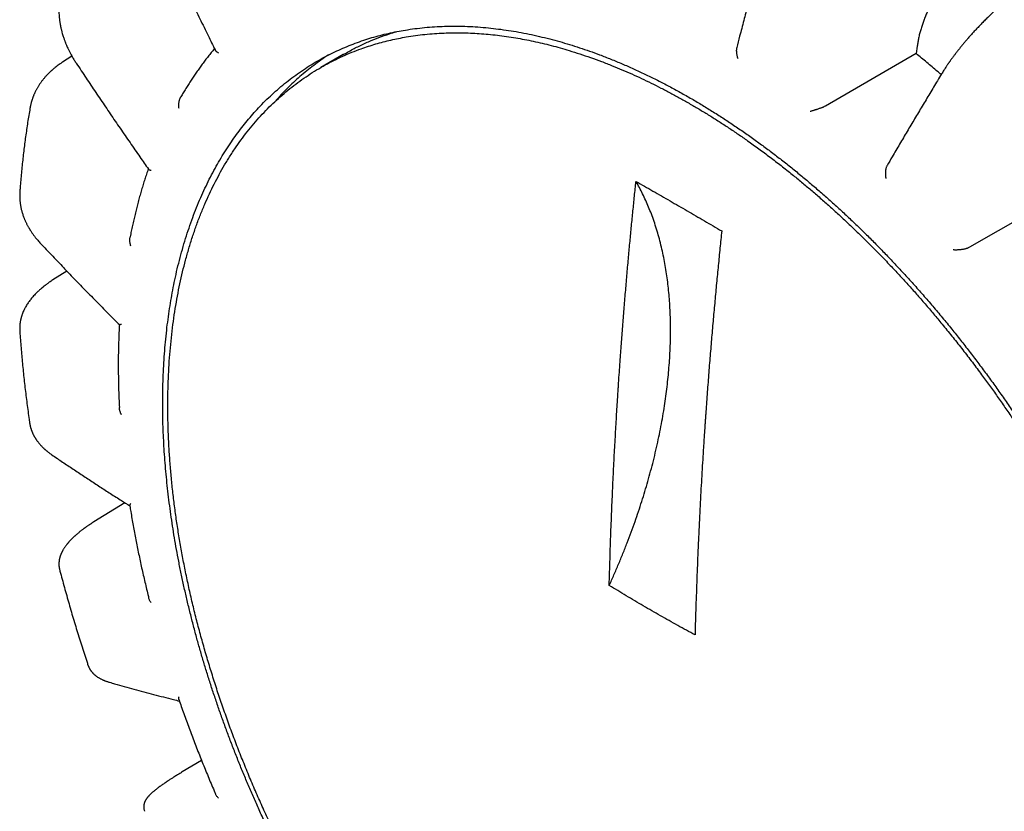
# Model space of a CAD drawing. Header units: millimetres. Extents: x 8 to 428, y 12 to 219.
# Tile 37 of 57: x 334 to 354, y 58 to 74. Entities that reach past the tile are written whole.
import ezdxf

# ---------------------------------------------------------------- set-up
doc = ezdxf.new("R2010")
doc.units = ezdxf.units.MM

msp = doc.modelspace()

# ---------------------------------------------------------------- linework, layer by layer
at = {"color": 7, "linetype": 'Continuous', "lineweight": 30}
for p, q in [((352.33, 73.294), (352.311, 73.142)), ((334.911, 73.092), (334.719, 72.967)), ((340.502, 73.123), (340.042, 72.858)), ((352.311, 73.142), (350.437, 72.062)), ((334.051, 72.031), (334.052, 72.032)), ((350.437, 72.062), (350.412, 72.05)), ((333.84, 70.298), (333.84, 70.296)), ((355.282, 70.226), (353.404, 69.153)), ((353.404, 69.153), (353.38, 69.141)), ((334.807, 68.664), (334.522, 68.481)), ((333.838, 67.433), (333.838, 67.433)), ((336, 63.891), (335.363, 63.494)), ((334.658, 62.516), (334.658, 62.517)), ((337.583, 58.584), (337.186, 58.345)), ((336.412, 57.534), (336.412, 57.535))]:
    msp.add_line(p, q, dxfattribs=at)
for points, knots in [([(336.639, 75.775), (336.667, 75.714), (336.749, 75.537), (336.886, 75.244), (337.05, 74.897), (337.215, 74.55), (337.382, 74.204), (337.55, 73.858), (337.71, 73.529), (337.816, 73.315), (337.864, 73.217)], [0, 0, 0, 0, 0.071337, 0.206802, 0.342267, 0.477731, 0.613196, 0.748661, 0.884125, 1, 1, 1, 1]), ([(349.238, 75.605), (349.222, 75.548), (349.176, 75.383), (349.101, 75.111), (349.013, 74.788), (348.926, 74.466), (348.84, 74.144), (348.755, 73.822), (348.678, 73.529), (348.63, 73.344), (348.61, 73.265)], [0, 0, 0, 0, 0.072485, 0.21021, 0.347935, 0.485661, 0.623387, 0.761114, 0.898842, 1, 1, 1, 1]), ([(353.939, 75.619), (353.912, 75.603), (353.859, 75.573), (353.78, 75.52), (353.7, 75.464), (353.62, 75.404), (353.54, 75.339), (353.461, 75.27), (353.383, 75.198), (353.306, 75.122), (353.232, 75.045), (353.159, 74.964), (353.102, 74.897), (353.06, 74.846), (353.033, 74.812), (353.006, 74.778), (352.979, 74.743), (352.953, 74.708), (352.927, 74.673), (352.901, 74.637), (352.866, 74.586), (352.82, 74.519), (352.766, 74.433), (352.714, 74.346), (352.663, 74.256), (352.614, 74.164), (352.568, 74.07), (352.527, 73.979), (352.49, 73.89), (352.457, 73.805), (352.428, 73.719), (352.401, 73.634), (352.377, 73.548), (352.357, 73.462), (352.341, 73.377), (352.334, 73.322), (352.33, 73.294)], [0, 0, 0, 0, 0.035303, 0.07067, 0.106102, 0.141599, 0.177162, 0.212791, 0.248486, 0.283533, 0.318645, 0.353822, 0.389065, 0.40293, 0.416806, 0.430691, 0.444587, 0.458493, 0.472409, 0.486336, 0.500273, 0.531942, 0.56423, 0.597137, 0.630662, 0.664808, 0.699572, 0.734956, 0.766427, 0.798371, 0.83079, 0.863684, 0.897051, 0.930893, 0.96521, 1, 1, 1, 1]), ([(354.894, 74.773), (354.885, 74.767), (354.868, 74.757), (354.845, 74.742), (354.828, 74.731), (354.815, 74.723), (354.806, 74.717), (354.8, 74.713), (354.794, 74.709), (354.789, 74.706), (354.784, 74.703), (354.779, 74.699), (354.773, 74.695), (354.762, 74.688), (354.746, 74.677), (354.722, 74.661), (354.693, 74.641), (354.66, 74.618), (354.62, 74.591), (354.575, 74.558), (354.522, 74.52), (354.467, 74.478), (354.409, 74.434), (354.351, 74.388), (354.291, 74.34), (354.228, 74.288), (354.164, 74.234), (354.097, 74.177), (354.026, 74.114), (353.951, 74.047), (353.875, 73.976), (353.802, 73.906), (353.731, 73.836), (353.663, 73.767), (353.598, 73.7), (353.536, 73.634), (353.477, 73.57), (353.421, 73.509), (353.369, 73.449), (353.32, 73.392), (353.273, 73.336), (353.229, 73.282), (353.187, 73.23), (353.148, 73.18), (353.11, 73.131), (353.074, 73.083), (353.045, 73.043), (353.024, 73.014), (353.011, 72.996), (353, 72.98), (352.991, 72.967), (352.985, 72.959), (352.98, 72.953), (352.976, 72.946), (352.969, 72.936), (352.959, 72.922), (352.948, 72.905), (352.933, 72.884), (352.917, 72.859), (352.898, 72.83), (352.877, 72.797), (352.854, 72.761), (352.839, 72.736), (352.831, 72.723)], [0, 0, 0, 0, 0.012164, 0.022284, 0.030372, 0.035112, 0.038719, 0.041948, 0.043844, 0.045903, 0.048136, 0.050543, 0.053124, 0.055879, 0.064348, 0.074125, 0.087455, 0.101876, 0.116947, 0.138157, 0.160557, 0.184169, 0.209023, 0.233452, 0.259022, 0.285572, 0.313061, 0.341511, 0.37084, 0.404965, 0.43823, 0.470686, 0.502374, 0.533685, 0.563938, 0.593179, 0.621446, 0.648774, 0.674724, 0.699814, 0.724331, 0.74875, 0.770825, 0.792727, 0.814466, 0.836049, 0.857425, 0.867059, 0.875376, 0.882377, 0.888061, 0.892447, 0.894119, 0.896462, 0.901234, 0.907517, 0.915311, 0.92462, 0.936221, 0.949552, 0.964619, 0.981432, 1, 1, 1, 1]), ([(334.74, 74.596), (334.736, 74.585), (334.729, 74.565), (334.719, 74.534), (334.71, 74.506), (334.703, 74.481), (334.697, 74.459), (334.692, 74.44), (334.688, 74.425), (334.684, 74.411), (334.682, 74.4), (334.679, 74.389), (334.677, 74.378), (334.675, 74.366), (334.672, 74.353), (334.669, 74.338), (334.665, 74.317), (334.661, 74.289), (334.656, 74.254), (334.652, 74.216), (334.648, 74.176), (334.645, 74.133), (334.644, 74.092), (334.643, 74.046), (334.644, 73.994), (334.647, 73.937), (334.651, 73.888), (334.655, 73.848), (334.659, 73.819), (334.663, 73.79), (334.668, 73.763), (334.671, 73.742), (334.674, 73.726), (334.677, 73.712), (334.68, 73.696), (334.684, 73.677), (334.689, 73.655), (334.695, 73.631), (334.701, 73.607), (334.709, 73.575), (334.72, 73.539), (334.732, 73.498), (334.744, 73.463), (334.754, 73.434), (334.763, 73.409), (334.771, 73.388), (334.779, 73.367), (334.788, 73.344), (334.801, 73.313), (334.818, 73.274), (334.841, 73.225), (334.867, 73.172), (334.894, 73.123), (334.918, 73.079), (334.94, 73.042), (334.961, 73.007), (334.981, 72.975), (334.995, 72.955), (335.001, 72.945)], [0, 0, 0, 0, 0.020646, 0.040524, 0.058411, 0.074309, 0.088216, 0.100132, 0.110053, 0.117977, 0.125732, 0.131606, 0.138301, 0.145829, 0.154194, 0.163386, 0.173247, 0.192924, 0.214615, 0.235984, 0.262352, 0.287753, 0.312668, 0.337277, 0.36996, 0.404149, 0.439889, 0.45698, 0.474205, 0.49153, 0.507448, 0.52116, 0.528867, 0.53642, 0.545747, 0.556942, 0.570008, 0.5847, 0.599155, 0.612983, 0.639868, 0.663941, 0.685221, 0.701942, 0.716554, 0.729061, 0.740264, 0.753864, 0.769686, 0.79604, 0.825459, 0.857738, 0.892869, 0.916394, 0.939446, 0.961063, 0.981248, 1, 1, 1, 1]), ([(336.782, 65.948), (336.783, 66.034), (336.784, 66.205), (336.791, 66.459), (336.802, 66.709), (336.818, 66.957), (336.839, 67.202), (336.863, 67.439), (336.892, 67.668), (336.924, 67.89), (336.96, 68.109), (337, 68.324), (337.045, 68.545), (337.097, 68.769), (337.156, 68.998), (337.219, 69.223), (337.288, 69.442), (337.361, 69.658), (337.439, 69.869), (337.522, 70.075), (337.608, 70.272), (337.697, 70.462), (337.788, 70.644), (337.884, 70.821), (337.984, 70.994), (338.088, 71.162), (338.194, 71.322), (338.302, 71.474), (338.411, 71.619), (338.524, 71.759), (338.64, 71.895), (338.763, 72.032), (338.896, 72.168), (339.037, 72.303), (339.182, 72.432), (339.331, 72.556), (339.484, 72.673), (339.641, 72.784), (339.802, 72.889), (339.963, 72.987), (340.125, 73.077), (340.288, 73.159), (340.454, 73.236), (340.622, 73.307), (340.794, 73.373), (340.965, 73.432), (341.136, 73.484), (341.306, 73.53), (341.478, 73.57), (341.652, 73.606), (341.835, 73.637), (342.028, 73.664), (342.23, 73.685), (342.435, 73.699), (342.642, 73.707), (342.852, 73.709), (343.063, 73.704), (343.277, 73.692), (343.49, 73.674), (343.7, 73.65), (343.909, 73.621), (344.119, 73.586), (344.331, 73.545), (344.544, 73.498), (344.755, 73.446), (344.962, 73.39), (345.167, 73.33), (345.372, 73.265), (345.578, 73.195), (345.793, 73.116), (346.017, 73.03), (346.249, 72.933), (346.482, 72.831), (346.716, 72.722), (346.95, 72.608), (347.185, 72.487), (347.419, 72.36), (347.576, 72.271), (347.654, 72.226)], [0, 0, 0, 0, 0.013067, 0.026133, 0.0392, 0.052267, 0.065333, 0.0784, 0.09072, 0.10304, 0.11536, 0.12768, 0.14, 0.15375, 0.1675, 0.18125, 0.195, 0.20875, 0.2225, 0.23625, 0.25, 0.263067, 0.276133, 0.2892, 0.302267, 0.315333, 0.3284, 0.34072, 0.35304, 0.36536, 0.37768, 0.39, 0.40375, 0.4175, 0.43125, 0.445, 0.45875, 0.4725, 0.48625, 0.5, 0.513067, 0.526133, 0.5392, 0.552267, 0.565333, 0.5784, 0.59072, 0.60304, 0.61536, 0.62768, 0.64, 0.65375, 0.6675, 0.68125, 0.695, 0.70875, 0.7225, 0.73625, 0.75, 0.763067, 0.776133, 0.7892, 0.802267, 0.815333, 0.8284, 0.84072, 0.85304, 0.86536, 0.87768, 0.89, 0.90375, 0.9175, 0.93125, 0.945, 0.95875, 0.9725, 0.98625, 1, 1, 1, 1]), ([(340.503, 73.122), (340.532, 73.139), (340.631, 73.198), (340.805, 73.286), (341.021, 73.387), (341.238, 73.474), (341.427, 73.543), (341.548, 73.579), (341.595, 73.593)], [0, 0, 0, 0, 0.086775, 0.290658, 0.49454, 0.686773, 0.879006, 1, 1, 1, 1]), ([(340.872, 73.242), (340.921, 73.259), (341.021, 73.294), (341.173, 73.341), (341.327, 73.384), (341.484, 73.422), (341.642, 73.456), (341.811, 73.488), (341.993, 73.515), (342.186, 73.539), (342.382, 73.556), (342.573, 73.566), (342.759, 73.571), (342.94, 73.571), (343.122, 73.566), (343.306, 73.556), (343.491, 73.541), (343.678, 73.521), (343.866, 73.497), (344.053, 73.468), (344.237, 73.434), (344.419, 73.398), (344.603, 73.356), (344.787, 73.311), (344.973, 73.261), (345.17, 73.203), (345.379, 73.138), (345.6, 73.062), (345.823, 72.981), (346.038, 72.897), (346.246, 72.811), (346.446, 72.724), (346.647, 72.632), (346.848, 72.535), (347.049, 72.434), (347.251, 72.329), (347.452, 72.219), (347.587, 72.142), (347.654, 72.104)], [0, 0, 0, 0, 0.026133, 0.052267, 0.0784, 0.104534, 0.130667, 0.1568, 0.1876, 0.2184, 0.2492, 0.28, 0.3075, 0.335, 0.3625, 0.39, 0.4175, 0.445, 0.4725, 0.5, 0.526133, 0.552267, 0.5784, 0.604534, 0.630667, 0.6568, 0.6876, 0.7184, 0.7492, 0.78, 0.8075, 0.835, 0.8625, 0.89, 0.9175, 0.945, 0.9725, 1, 1, 1, 1]), ([(340.042, 55.276), (339.983, 55.379), (339.864, 55.586), (339.692, 55.899), (339.525, 56.213), (339.361, 56.53), (339.204, 56.846), (339.051, 57.162), (338.905, 57.478), (338.763, 57.794), (338.624, 58.114), (338.49, 58.436), (338.36, 58.761), (338.235, 59.086), (338.116, 59.412), (338.002, 59.736), (337.894, 60.058), (337.792, 60.378), (337.695, 60.697), (337.603, 61.018), (337.516, 61.34), (337.433, 61.663), (337.357, 61.985), (337.286, 62.306), (337.221, 62.623), (337.162, 62.937), (337.11, 63.247), (337.062, 63.555), (337.02, 63.864), (336.984, 64.171), (336.953, 64.478), (336.928, 64.783), (336.909, 65.084), (336.896, 65.381), (336.889, 65.673), (336.888, 65.96), (336.892, 66.244), (336.902, 66.526), (336.918, 66.806), (336.94, 67.084), (336.968, 67.357), (337.002, 67.627), (337.041, 67.89), (337.086, 68.148), (337.136, 68.399), (337.192, 68.646), (337.253, 68.889), (337.321, 69.129), (337.395, 69.366), (337.474, 69.596), (337.559, 69.822), (337.649, 70.04), (337.744, 70.252), (337.843, 70.457), (337.948, 70.656), (338.058, 70.85), (338.175, 71.04), (338.297, 71.224), (338.424, 71.402), (338.557, 71.574), (338.694, 71.738), (338.834, 71.894), (338.979, 72.044), (339.128, 72.186), (339.283, 72.323), (339.443, 72.454), (339.608, 72.578), (339.778, 72.696), (339.952, 72.806), (340.13, 72.909), (340.31, 73.003), (340.493, 73.09), (340.68, 73.171), (340.808, 73.218), (340.872, 73.242)], [0, 0, 0, 0, 0.014, 0.028, 0.042, 0.056, 0.07, 0.08375, 0.0975, 0.11125, 0.125, 0.139, 0.153, 0.167, 0.181, 0.195, 0.20875, 0.2225, 0.23625, 0.25, 0.264, 0.278, 0.292, 0.306, 0.32, 0.33375, 0.3475, 0.36125, 0.375, 0.389, 0.403, 0.417, 0.431, 0.445, 0.45875, 0.4725, 0.48625, 0.5, 0.514, 0.528, 0.542, 0.556, 0.57, 0.58375, 0.5975, 0.61125, 0.625, 0.639, 0.653, 0.667, 0.681, 0.695, 0.70875, 0.7225, 0.73625, 0.75, 0.764, 0.778, 0.792, 0.806, 0.82, 0.83375, 0.8475, 0.86125, 0.875, 0.889, 0.903, 0.917, 0.931, 0.945, 0.95875, 0.9725, 0.98625, 1, 1, 1, 1]), ([(337.851, 73.244), (337.849, 73.242), (337.826, 73.215), (337.782, 73.162), (337.72, 73.084), (337.659, 73.006), (337.599, 72.926), (337.54, 72.845), (337.481, 72.762), (337.424, 72.679), (337.368, 72.594), (337.312, 72.508), (337.258, 72.421), (337.206, 72.336), (337.173, 72.279), (337.157, 72.251)], [0, 0, 0, 0, 0.0070497, 0.0902573, 0.1734903, 0.2567489, 0.3400333, 0.4233436, 0.5066799, 0.590042, 0.6734298, 0.7568431, 0.8402816, 0.923745, 1, 1, 1, 1]), ([(348.61, 73.265), (348.61, 73.265), (348.608, 73.257), (348.606, 73.247), (348.604, 73.235), (348.604, 73.229), (348.603, 73.222), (348.603, 73.216), (348.602, 73.209), (348.602, 73.198), (348.603, 73.182), (348.604, 73.159), (348.608, 73.134), (348.614, 73.105), (348.622, 73.073), (348.63, 73.051), (348.635, 73.039)], [0, 0, 0, 0, 0.0061265, 0.1129556, 0.1419313, 0.1713263, 0.2011459, 0.231395, 0.2620786, 0.2932011, 0.376304, 0.4732292, 0.5840312, 0.7087459, 0.8473969, 1, 1, 1, 1]), ([(337.864, 73.217), (337.865, 73.216), (337.867, 73.212), (337.872, 73.204), (337.88, 73.194), (337.893, 73.183), (337.909, 73.172), (337.922, 73.165), (337.929, 73.161)], [0, 0, 0, 0, 0.048973, 0.196767, 0.365721, 0.555889, 0.767307, 1, 1, 1, 1]), ([(340.201, 73.114), (340.173, 73.096), (340.094, 73.045), (339.967, 72.955), (339.821, 72.845), (339.679, 72.729), (339.542, 72.61), (339.412, 72.488), (339.287, 72.364), (339.181, 72.251), (339.117, 72.178), (339.092, 72.15)], [0, 0, 0, 0, 0.068616, 0.194008, 0.3194, 0.444793, 0.570185, 0.688412, 0.806639, 0.924867, 1, 1, 1, 1]), ([(352.823, 72.71), (352.798, 72.731), (352.701, 72.816), (352.531, 72.961), (352.384, 73.082), (352.311, 73.142)], [0, 0, 0, 0, 0.144624, 0.572312, 1, 1, 1, 1]), ([(334.719, 72.967), (334.703, 72.956), (334.671, 72.934), (334.627, 72.903), (334.588, 72.873), (334.557, 72.848), (334.533, 72.828), (334.517, 72.814), (334.502, 72.801), (334.49, 72.791), (334.478, 72.779), (334.462, 72.764), (334.443, 72.746), (334.422, 72.725), (334.4, 72.702), (334.378, 72.678), (334.357, 72.654), (334.338, 72.632), (334.32, 72.61), (334.303, 72.589), (334.281, 72.56), (334.254, 72.522), (334.222, 72.473), (334.198, 72.433), (334.181, 72.402), (334.168, 72.379), (334.156, 72.355), (334.145, 72.331), (334.135, 72.309), (334.126, 72.288), (334.118, 72.267), (334.109, 72.245), (334.101, 72.222), (334.095, 72.204), (334.09, 72.189), (334.086, 72.176), (334.081, 72.16), (334.075, 72.141), (334.069, 72.118), (334.063, 72.092), (334.057, 72.063), (334.053, 72.042), (334.051, 72.031)], [0, 0, 0, 0, 0.0462741, 0.0890335, 0.1281622, 0.163511, 0.1837971, 0.2019007, 0.2171698, 0.2296033, 0.2414288, 0.2594791, 0.2809013, 0.305669, 0.3328767, 0.3621157, 0.38652, 0.4120242, 0.4362459, 0.458398, 0.4792791, 0.5295935, 0.579808, 0.6285198, 0.6507039, 0.6735621, 0.6974295, 0.7212299, 0.7425342, 0.7613549, 0.7808365, 0.8024192, 0.8238495, 0.8438984, 0.8536433, 0.8658688, 0.8809765, 0.8989716, 0.9198608, 0.9436532, 0.970361, 1, 1, 1, 1]), ([(335.001, 72.945), (335.036, 72.893), (335.136, 72.741), (335.303, 72.491), (335.503, 72.195), (335.703, 71.899), (335.905, 71.603), (336.109, 71.308), (336.303, 71.027), (336.431, 70.845), (336.489, 70.762)], [0, 0, 0, 0, 0.071348, 0.20683, 0.342312, 0.477795, 0.613278, 0.748761, 0.884243, 1, 1, 1, 1]), ([(352.831, 72.723), (352.803, 72.677), (352.722, 72.543), (352.589, 72.322), (352.432, 72.06), (352.276, 71.799), (352.121, 71.538), (351.967, 71.277), (351.83, 71.045), (351.745, 70.899), (351.71, 70.84)], [0, 0, 0, 0, 0.0729981, 0.2117403, 0.3504834, 0.4892277, 0.6279731, 0.7667196, 0.9054673, 1, 1, 1, 1]), ([(337.12, 72.01), (337.119, 72.022), (337.116, 72.044), (337.115, 72.076), (337.115, 72.105), (337.118, 72.129), (337.12, 72.144), (337.122, 72.154), (337.123, 72.159), (337.124, 72.163), (337.125, 72.167), (337.126, 72.171), (337.129, 72.185), (337.136, 72.206), (337.146, 72.232), (337.154, 72.246), (337.157, 72.251)], [0, 0, 0, 0, 0.14509, 0.276937, 0.395555, 0.484996, 0.565136, 0.584594, 0.603416, 0.621604, 0.639158, 0.656078, 0.672366, 0.803501, 0.926365, 1, 1, 1, 1]), ([(347.654, 72.226), (347.729, 72.183), (347.877, 72.096), (348.1, 71.959), (348.323, 71.817), (348.546, 71.67), (348.768, 71.518), (348.985, 71.364), (349.198, 71.209), (349.406, 71.052), (349.614, 70.891), (349.82, 70.725), (350.026, 70.556), (350.231, 70.382), (350.435, 70.205), (350.638, 70.023), (350.839, 69.838), (351.039, 69.65), (351.236, 69.459), (351.43, 69.266), (351.623, 69.069), (351.82, 68.864), (352.02, 68.65), (352.224, 68.427), (352.425, 68.2), (352.625, 67.969), (352.822, 67.735), (353.014, 67.502), (353.199, 67.27), (353.379, 67.041), (353.557, 66.808), (353.733, 66.573), (353.906, 66.335), (354.077, 66.095), (354.245, 65.852), (354.411, 65.607), (354.575, 65.36), (354.735, 65.112), (354.891, 64.863), (355.044, 64.615), (355.195, 64.364), (355.346, 64.105), (355.498, 63.838), (355.651, 63.562), (355.801, 63.284), (355.947, 63.005), (356.089, 62.724), (356.226, 62.448), (356.356, 62.176), (356.481, 61.908), (356.602, 61.639), (356.72, 61.37), (356.834, 61.1), (356.945, 60.83), (357.053, 60.559), (357.157, 60.287), (357.257, 60.016), (357.353, 59.746), (357.445, 59.478), (357.534, 59.211), (357.618, 58.944), (357.701, 58.671), (357.782, 58.391), (357.861, 58.104), (357.936, 57.818), (358.006, 57.533), (358.072, 57.249), (358.133, 56.971), (358.188, 56.7), (358.238, 56.435), (358.284, 56.171), (358.326, 55.909), (358.365, 55.648), (358.399, 55.388), (358.429, 55.13), (358.455, 54.874), (358.477, 54.62), (358.495, 54.369), (358.509, 54.121), (358.519, 53.877), (358.525, 53.635), (358.526, 53.476), (358.526, 53.396)], [0, 0, 0, 0, 0.013067, 0.026133, 0.0392, 0.052267, 0.065333, 0.0784, 0.09072, 0.10304, 0.11536, 0.12768, 0.14, 0.15232, 0.16464, 0.17696, 0.18928, 0.2016, 0.2137, 0.2258, 0.2379, 0.25, 0.263067, 0.276133, 0.2892, 0.302267, 0.315333, 0.3284, 0.34072, 0.35304, 0.36536, 0.37768, 0.39, 0.40232, 0.41464, 0.42696, 0.43928, 0.4516, 0.4637, 0.4758, 0.4879, 0.5, 0.513067, 0.526133, 0.5392, 0.552267, 0.565333, 0.5784, 0.59072, 0.60304, 0.61536, 0.62768, 0.64, 0.65232, 0.66464, 0.67696, 0.68928, 0.7016, 0.7137, 0.7258, 0.7379, 0.75, 0.763067, 0.776133, 0.7892, 0.802267, 0.815333, 0.8284, 0.84072, 0.85304, 0.86536, 0.87768, 0.89, 0.90232, 0.91464, 0.92696, 0.93928, 0.9516, 0.9637, 0.9758, 0.9879, 1, 1, 1, 1]), ([(334.051, 72.031), (334.05, 72.026), (334.04, 71.972), (334.023, 71.87), (334, 71.725), (333.978, 71.578), (333.957, 71.431), (333.937, 71.283), (333.919, 71.134), (333.902, 70.985), (333.886, 70.835), (333.871, 70.684), (333.857, 70.533), (333.847, 70.404), (333.841, 70.325), (333.839, 70.298)], [0, 0, 0, 0, 0.009107, 0.094744, 0.180408, 0.266122, 0.351883, 0.437687, 0.523531, 0.609411, 0.695325, 0.781269, 0.86724, 0.953235, 1, 1, 1, 1]), ([(347.654, 72.104), (347.72, 72.066), (347.851, 71.989), (348.049, 71.869), (348.246, 71.744), (348.443, 71.616), (348.639, 71.484), (348.847, 71.339), (349.066, 71.182), (349.297, 71.011), (349.526, 70.835), (349.743, 70.663), (349.948, 70.495), (350.14, 70.334), (350.332, 70.168), (350.522, 70), (350.712, 69.827), (350.912, 69.641), (351.122, 69.441), (351.341, 69.225), (351.559, 69.005), (351.763, 68.791), (351.956, 68.586), (352.136, 68.389), (352.315, 68.189), (352.492, 67.986), (352.667, 67.781), (352.851, 67.56), (353.043, 67.324), (353.244, 67.072), (353.441, 66.816), (353.626, 66.57), (353.799, 66.334), (353.96, 66.109), (354.118, 65.882), (354.275, 65.654), (354.43, 65.423), (354.591, 65.176), (354.758, 64.913), (354.931, 64.634), (355.101, 64.352), (355.211, 64.163), (355.267, 64.068)], [0, 0, 0, 0, 0.0233334, 0.0466668, 0.0700002, 0.0933336, 0.1166669, 0.1400003, 0.1675003, 0.1950002, 0.2225001, 0.25, 0.2733334, 0.2966668, 0.3200002, 0.3433336, 0.3666669, 0.3900003, 0.4175003, 0.4450002, 0.4725001, 0.5, 0.5233334, 0.5466668, 0.5700002, 0.5933336, 0.6166669, 0.6400003, 0.6675003, 0.6950002, 0.7225001, 0.75, 0.7733334, 0.7966668, 0.8200002, 0.8433336, 0.8666669, 0.8900003, 0.9175003, 0.9450002, 0.9725001, 1, 1, 1, 1]), ([(350.123, 71.954), (350.131, 71.956), (350.147, 71.961), (350.172, 71.968), (350.195, 71.975), (350.215, 71.981), (350.228, 71.986), (350.237, 71.989), (350.241, 71.99), (350.245, 71.991), (350.249, 71.993), (350.253, 71.994), (350.265, 71.998), (350.286, 72.005), (350.315, 72.015), (350.341, 72.023), (350.362, 72.031), (350.38, 72.038), (350.397, 72.044), (350.407, 72.048), (350.412, 72.05)], [0, 0, 0, 0, 0.1076783, 0.2055284, 0.2935612, 0.3599392, 0.4194151, 0.433856, 0.4478251, 0.4613231, 0.4743504, 0.4869077, 0.4989957, 0.5963179, 0.6875009, 0.7729313, 0.8335301, 0.8913896, 0.9467778, 1, 1, 1, 1]), ([(351.71, 70.84), (351.71, 70.839), (351.706, 70.834), (351.7, 70.82), (351.692, 70.8), (351.686, 70.783), (351.683, 70.77), (351.682, 70.764), (351.681, 70.757), (351.679, 70.75), (351.678, 70.743), (351.677, 70.731), (351.675, 70.715), (351.674, 70.692), (351.673, 70.665), (351.675, 70.635), (351.679, 70.603), (351.683, 70.58), (351.685, 70.568)], [0, 0, 0, 0, 0.011932, 0.08375, 0.168378, 0.257767, 0.282012, 0.306609, 0.33156, 0.356871, 0.382545, 0.408587, 0.478123, 0.559225, 0.651939, 0.756294, 0.87231, 1, 1, 1, 1]), ([(336.485, 70.768), (336.479, 70.75), (336.46, 70.696), (336.431, 70.606), (336.396, 70.499), (336.363, 70.39), (336.331, 70.28), (336.299, 70.169), (336.269, 70.057), (336.24, 69.944), (336.212, 69.831), (336.185, 69.716), (336.159, 69.601), (336.134, 69.485), (336.119, 69.407), (336.111, 69.368)], [0, 0, 0, 0, 0.04108, 0.120965, 0.200862, 0.280772, 0.360692, 0.440623, 0.520563, 0.600513, 0.680471, 0.760438, 0.840411, 0.920392, 1, 1, 1, 1]), ([(336.49, 70.762), (336.49, 70.761), (336.491, 70.759), (336.495, 70.755), (336.503, 70.751), (336.513, 70.747), (336.527, 70.743), (336.539, 70.741), (336.546, 70.74)], [0, 0, 0, 0, 0.052965, 0.200138, 0.368383, 0.557753, 0.768284, 1, 1, 1, 1]), ([(345.983, 62.187), (345.986, 62.279), (345.991, 62.462), (345.999, 62.734), (346.008, 63.002), (346.017, 63.266), (346.027, 63.525), (346.037, 63.775), (346.047, 64.016), (346.058, 64.248), (346.069, 64.477), (346.08, 64.701), (346.091, 64.922), (346.103, 65.138), (346.115, 65.35), (346.127, 65.559), (346.139, 65.763), (346.15, 65.939), (346.159, 66.086), (346.165, 66.171), (346.168, 66.221), (346.169, 66.236), (346.17, 66.251), (346.171, 66.266), (346.172, 66.281), (346.173, 66.296), (346.176, 66.342), (346.183, 66.454), (346.196, 66.631), (346.214, 66.894), (346.237, 67.205), (346.264, 67.564), (346.292, 67.918), (346.322, 68.268), (346.351, 68.614), (346.381, 68.949), (346.411, 69.274), (346.441, 69.588), (346.472, 69.899), (346.503, 70.205), (346.524, 70.408), (346.534, 70.509)], [0, 0, 0, 0, 0.033899, 0.067222, 0.099969, 0.13214, 0.163736, 0.194756, 0.223477, 0.251685, 0.279381, 0.306566, 0.333239, 0.359401, 0.38505, 0.410188, 0.434814, 0.458929, 0.473529, 0.487935, 0.489732, 0.491527, 0.493318, 0.495106, 0.496891, 0.498673, 0.500589, 0.513314, 0.538991, 0.564475, 0.607901, 0.650755, 0.693038, 0.734749, 0.775888, 0.816455, 0.85418, 0.891397, 0.928106, 0.964307, 1, 1, 1, 1]), ([(345.983, 62.187), (346.016, 62.26), (346.082, 62.405), (346.176, 62.623), (346.267, 62.842), (346.353, 63.062), (346.437, 63.282), (346.514, 63.498), (346.587, 63.71), (346.655, 63.917), (346.719, 64.125), (346.78, 64.331), (346.838, 64.542), (346.894, 64.757), (346.946, 64.974), (346.995, 65.191), (347.039, 65.407), (347.079, 65.621), (347.114, 65.83), (347.145, 66.034), (347.171, 66.232), (347.193, 66.429), (347.211, 66.624), (347.226, 66.822), (347.238, 67.021), (347.245, 67.222), (347.247, 67.42), (347.246, 67.616), (347.24, 67.809), (347.23, 67.996), (347.216, 68.177), (347.198, 68.352), (347.177, 68.523), (347.152, 68.692), (347.122, 68.862), (347.088, 69.031), (347.049, 69.2), (347.006, 69.366), (346.959, 69.528), (346.907, 69.686), (346.853, 69.837), (346.795, 69.981), (346.735, 70.119), (346.672, 70.253), (346.605, 70.384), (346.558, 70.467), (346.534, 70.509)], [0, 0, 0, 0, 0.023333, 0.046667, 0.07, 0.093333, 0.116667, 0.14, 0.162, 0.184, 0.206, 0.228, 0.25, 0.273333, 0.296667, 0.32, 0.343333, 0.366667, 0.39, 0.412, 0.434, 0.456, 0.478, 0.5, 0.523333, 0.546667, 0.57, 0.593333, 0.616667, 0.64, 0.662, 0.684, 0.706, 0.728, 0.75, 0.773333, 0.796667, 0.82, 0.843333, 0.866667, 0.89, 0.912, 0.934, 0.956, 0.978, 1, 1, 1, 1]), ([(346.534, 70.509), (346.651, 70.443), (346.884, 70.311), (347.236, 70.109), (347.59, 69.905), (347.945, 69.698), (348.183, 69.559), (348.302, 69.489)], [0, 0, 0, 0, 0.19967, 0.399494, 0.599483, 0.799648, 1, 1, 1, 1]), ([(333.839, 70.297), (333.838, 70.282), (333.836, 70.254), (333.836, 70.214), (333.836, 70.18), (333.838, 70.148), (333.84, 70.118), (333.842, 70.091), (333.845, 70.068), (333.848, 70.047), (333.851, 70.026), (333.855, 70.004), (333.859, 69.979), (333.865, 69.95), (333.873, 69.918), (333.882, 69.885), (333.892, 69.851), (333.903, 69.816), (333.915, 69.784), (333.925, 69.757), (333.934, 69.735), (333.942, 69.715), (333.951, 69.695), (333.962, 69.672), (333.973, 69.648), (333.986, 69.623), (333.998, 69.599), (334.011, 69.576), (334.022, 69.556), (334.033, 69.538), (334.042, 69.523), (334.052, 69.507), (334.064, 69.488), (334.079, 69.465), (334.096, 69.441), (334.113, 69.416), (334.13, 69.393), (334.147, 69.371), (334.165, 69.348), (334.185, 69.323), (334.209, 69.295), (334.237, 69.263), (334.258, 69.241), (334.268, 69.229)], [0, 0, 0, 0, 0.037851, 0.072824, 0.104996, 0.134419, 0.161096, 0.184808, 0.204493, 0.223236, 0.241636, 0.260443, 0.281376, 0.309932, 0.338136, 0.367279, 0.398936, 0.431656, 0.461326, 0.487878, 0.505394, 0.522394, 0.541482, 0.56296, 0.586072, 0.609318, 0.632658, 0.654088, 0.673678, 0.690459, 0.704512, 0.719211, 0.736366, 0.760168, 0.784896, 0.808837, 0.831996, 0.854804, 0.875987, 0.901094, 0.930127, 0.963093, 1, 1, 1, 1]), ([(348.302, 69.489), (348.29, 69.371), (348.265, 69.133), (348.229, 68.775), (348.194, 68.412), (348.16, 68.045), (348.126, 67.673), (348.093, 67.297), (348.061, 66.913), (348.03, 66.52), (348, 66.12), (347.978, 65.826), (347.965, 65.64), (347.96, 65.563), (347.955, 65.486), (347.95, 65.409), (347.945, 65.333), (347.94, 65.263), (347.933, 65.16), (347.924, 65.023), (347.911, 64.817), (347.897, 64.58), (347.881, 64.31), (347.866, 64.035), (347.851, 63.754), (347.837, 63.469), (347.823, 63.178), (347.81, 62.89), (347.799, 62.607), (347.788, 62.327), (347.778, 62.043), (347.768, 61.754), (347.759, 61.462), (347.754, 61.265), (347.751, 61.167)], [0, 0, 0, 0, 0.041719, 0.084044, 0.126976, 0.170515, 0.214659, 0.259411, 0.304769, 0.351967, 0.399804, 0.448281, 0.457494, 0.46673, 0.475988, 0.485269, 0.494573, 0.503134, 0.510665, 0.531585, 0.552815, 0.584712, 0.617283, 0.650529, 0.684449, 0.719044, 0.754313, 0.790257, 0.823798, 0.857905, 0.892579, 0.92782, 0.963627, 1, 1, 1, 1]), ([(334.268, 69.229), (334.306, 69.189), (334.416, 69.073), (334.599, 68.881), (334.817, 68.653), (335.036, 68.426), (335.257, 68.199), (335.478, 67.973), (335.689, 67.759), (335.827, 67.621), (335.89, 67.559)], [0, 0, 0, 0, 0.071512, 0.207317, 0.343123, 0.478928, 0.614734, 0.750541, 0.886347, 1, 1, 1, 1]), ([(336.127, 69.177), (336.124, 69.189), (336.117, 69.211), (336.11, 69.244), (336.107, 69.272), (336.105, 69.296), (336.105, 69.312), (336.106, 69.321), (336.106, 69.326), (336.106, 69.331), (336.107, 69.335), (336.107, 69.339), (336.108, 69.35), (336.11, 69.36), (336.111, 69.368)], [0, 0, 0, 0, 0.187507, 0.3579, 0.511197, 0.626786, 0.730355, 0.755502, 0.779827, 0.803332, 0.826017, 0.847884, 0.868934, 1, 1, 1, 1]), ([(353.072, 69.104), (353.082, 69.104), (353.099, 69.103), (353.127, 69.103), (353.152, 69.103), (353.174, 69.104), (353.188, 69.105), (353.198, 69.106), (353.202, 69.106), (353.207, 69.107), (353.211, 69.107), (353.215, 69.108), (353.228, 69.109), (353.25, 69.112), (353.281, 69.116), (353.307, 69.121), (353.329, 69.126), (353.348, 69.131), (353.365, 69.136), (353.375, 69.139), (353.38, 69.141)], [0, 0, 0, 0, 0.107678, 0.205528, 0.293561, 0.359939, 0.419415, 0.433856, 0.447825, 0.461323, 0.47435, 0.486908, 0.498996, 0.596318, 0.687501, 0.772931, 0.83353, 0.89139, 0.946778, 1, 1, 1, 1]), ([(334.522, 68.481), (334.508, 68.473), (334.483, 68.456), (334.447, 68.432), (334.415, 68.409), (334.387, 68.388), (334.364, 68.371), (334.345, 68.356), (334.33, 68.344), (334.318, 68.335), (334.309, 68.327), (334.298, 68.318), (334.284, 68.306), (334.266, 68.291), (334.245, 68.272), (334.221, 68.25), (334.191, 68.222), (334.158, 68.188), (334.124, 68.152), (334.095, 68.118), (334.068, 68.086), (334.043, 68.054), (334.02, 68.022), (333.997, 67.988), (333.974, 67.952), (333.954, 67.916), (333.935, 67.882), (333.918, 67.847), (333.902, 67.81), (333.888, 67.774), (333.879, 67.746), (333.873, 67.727), (333.868, 67.711), (333.864, 67.695), (333.86, 67.68), (333.857, 67.666), (333.854, 67.652), (333.85, 67.635), (333.847, 67.615), (333.843, 67.592), (333.841, 67.572), (333.839, 67.555), (333.838, 67.542), (333.837, 67.529), (333.837, 67.517), (333.836, 67.505), (333.836, 67.491), (333.836, 67.475), (333.836, 67.455), (333.837, 67.44), (333.838, 67.433)], [0, 0, 0, 0, 0.0304, 0.058468, 0.084209, 0.107627, 0.128723, 0.143376, 0.155994, 0.166574, 0.175117, 0.181877, 0.195419, 0.212033, 0.231727, 0.254662, 0.281038, 0.319702, 0.357718, 0.388973, 0.420012, 0.451164, 0.481818, 0.512215, 0.546814, 0.581227, 0.610701, 0.640629, 0.675245, 0.709916, 0.735952, 0.747418, 0.761438, 0.775731, 0.788795, 0.800762, 0.812417, 0.823887, 0.844428, 0.864283, 0.883356, 0.896037, 0.906679, 0.917512, 0.929425, 0.938286, 0.949763, 0.963877, 0.980624, 1, 1, 1, 1]), ([(335.89, 67.559), (335.888, 67.527), (335.884, 67.452), (335.879, 67.333), (335.874, 67.202), (335.871, 67.071), (335.868, 66.939), (335.867, 66.807), (335.867, 66.674), (335.868, 66.54), (335.87, 66.406), (335.873, 66.271), (335.877, 66.135), (335.883, 65.999), (335.887, 65.904), (335.89, 65.853), (335.89, 65.849)], [0, 0, 0, 0, 0.057831, 0.135698, 0.213565, 0.291431, 0.369297, 0.447163, 0.525028, 0.602891, 0.680754, 0.758615, 0.836475, 0.914334, 0.992191, 1, 1, 1, 1]), ([(335.89, 67.559), (335.89, 67.559), (335.89, 67.558), (335.893, 67.559), (335.898, 67.56), (335.905, 67.563), (335.916, 67.566), (335.926, 67.57), (335.931, 67.572)], [0, 0, 0, 0, 0.113978, 0.25167, 0.409075, 0.586245, 0.783212, 1, 1, 1, 1]), ([(333.838, 67.433), (333.838, 67.425), (333.842, 67.362), (333.851, 67.245), (333.864, 67.083), (333.878, 66.92), (333.893, 66.756), (333.909, 66.593), (333.926, 66.429), (333.945, 66.264), (333.965, 66.099), (333.985, 65.934), (334.007, 65.769), (334.026, 65.635), (334.038, 65.556), (334.041, 65.532)], [0, 0, 0, 0, 0.013633, 0.100014, 0.186376, 0.272723, 0.359054, 0.445369, 0.531667, 0.617948, 0.70421, 0.790454, 0.876678, 0.962883, 1, 1, 1, 1]), ([(346.24, 48.041), (346.172, 48.091), (346.037, 48.19), (345.835, 48.344), (345.634, 48.502), (345.433, 48.664), (345.233, 48.83), (345.038, 48.996), (344.847, 49.163), (344.661, 49.33), (344.476, 49.5), (344.292, 49.673), (344.109, 49.849), (343.928, 50.029), (343.747, 50.211), (343.568, 50.397), (343.389, 50.585), (343.214, 50.775), (343.04, 50.967), (342.869, 51.16), (342.7, 51.356), (342.528, 51.56), (342.353, 51.771), (342.175, 51.991), (341.999, 52.214), (341.825, 52.439), (341.654, 52.666), (341.487, 52.892), (341.326, 53.116), (341.17, 53.337), (341.017, 53.56), (340.865, 53.785), (340.715, 54.012), (340.568, 54.241), (340.423, 54.472), (340.28, 54.704), (340.139, 54.938), (340.002, 55.171), (339.867, 55.405), (339.736, 55.639), (339.608, 55.874), (339.478, 56.116), (339.348, 56.366), (339.217, 56.623), (339.09, 56.882), (338.965, 57.141), (338.844, 57.401), (338.728, 57.657), (338.617, 57.909), (338.511, 58.157), (338.408, 58.405), (338.308, 58.653), (338.211, 58.901), (338.117, 59.15), (338.026, 59.399), (337.938, 59.648), (337.853, 59.897), (337.771, 60.145), (337.693, 60.391), (337.619, 60.635), (337.547, 60.879), (337.477, 61.129), (337.409, 61.385), (337.342, 61.647), (337.279, 61.908), (337.22, 62.168), (337.164, 62.428), (337.113, 62.681), (337.067, 62.929), (337.024, 63.171), (336.986, 63.411), (336.95, 63.651), (336.918, 63.889), (336.889, 64.126), (336.864, 64.361), (336.842, 64.596), (336.823, 64.828), (336.808, 65.057), (336.797, 65.284), (336.788, 65.507), (336.783, 65.729), (336.783, 65.875), (336.782, 65.948)], [0, 0, 0, 0, 0.013067, 0.026133, 0.0392, 0.052267, 0.065333, 0.0784, 0.09072, 0.10304, 0.11536, 0.12768, 0.14, 0.15232, 0.16464, 0.17696, 0.18928, 0.2016, 0.2137, 0.2258, 0.2379, 0.25, 0.263067, 0.276133, 0.2892, 0.302267, 0.315333, 0.3284, 0.34072, 0.35304, 0.36536, 0.37768, 0.39, 0.40232, 0.41464, 0.42696, 0.43928, 0.4516, 0.4637, 0.4758, 0.4879, 0.5, 0.513067, 0.526133, 0.5392, 0.552267, 0.565333, 0.5784, 0.59072, 0.60304, 0.61536, 0.62768, 0.64, 0.65232, 0.66464, 0.67696, 0.68928, 0.7016, 0.7137, 0.7258, 0.7379, 0.75, 0.763067, 0.776133, 0.7892, 0.802267, 0.815333, 0.8284, 0.84072, 0.85304, 0.86536, 0.87768, 0.89, 0.90232, 0.91464, 0.92696, 0.93928, 0.9516, 0.9637, 0.9758, 0.9879, 1, 1, 1, 1]), ([(335.931, 65.704), (335.926, 65.714), (335.916, 65.735), (335.905, 65.766), (335.898, 65.792), (335.893, 65.815), (335.891, 65.83), (335.891, 65.839), (335.89, 65.844), (335.89, 65.847), (335.89, 65.849), (335.89, 65.849)], [0, 0, 0, 0, 0.232619, 0.444005, 0.634183, 0.77758, 0.906067, 0.937264, 0.967441, 0.996601, 1, 1, 1, 1]), ([(334.041, 65.532), (334.042, 65.525), (334.044, 65.512), (334.047, 65.495), (334.05, 65.481), (334.053, 65.471), (334.055, 65.459), (334.059, 65.444), (334.064, 65.427), (334.069, 65.41), (334.075, 65.393), (334.081, 65.377), (334.086, 65.362), (334.091, 65.351), (334.095, 65.34), (334.1, 65.329), (334.106, 65.315), (334.114, 65.299), (334.122, 65.283), (334.13, 65.268), (334.136, 65.256), (334.142, 65.247), (334.147, 65.238), (334.152, 65.229), (334.159, 65.218), (334.166, 65.207), (334.174, 65.195), (334.185, 65.179), (334.198, 65.161), (334.214, 65.14), (334.229, 65.12), (334.244, 65.103), (334.259, 65.086), (334.274, 65.069), (334.292, 65.05), (334.309, 65.033), (334.323, 65.019), (334.334, 65.009), (334.345, 64.999), (334.355, 64.99), (334.364, 64.982), (334.373, 64.975), (334.382, 64.967), (334.393, 64.957), (334.407, 64.946), (334.425, 64.932), (334.446, 64.916), (334.47, 64.898), (334.488, 64.886), (334.498, 64.879)], [0, 0, 0, 0, 0.025704, 0.047413, 0.065135, 0.079086, 0.091829, 0.115667, 0.138727, 0.160274, 0.183756, 0.207184, 0.226767, 0.242407, 0.254771, 0.270917, 0.290632, 0.312562, 0.336479, 0.358746, 0.376143, 0.388666, 0.399774, 0.413277, 0.428867, 0.44663, 0.464559, 0.481971, 0.517785, 0.549909, 0.578714, 0.608114, 0.632406, 0.660473, 0.692712, 0.72629, 0.744779, 0.762762, 0.77978, 0.795292, 0.809298, 0.8218, 0.835047, 0.851647, 0.872604, 0.897917, 0.927586, 0.961613, 1, 1, 1, 1]), ([(334.498, 64.879), (334.536, 64.854), (334.646, 64.779), (334.828, 64.656), (335.047, 64.511), (335.266, 64.366), (335.487, 64.221), (335.709, 64.078), (335.915, 63.945), (336.048, 63.861), (336.106, 63.824)], [0, 0, 0, 0, 0.072087, 0.209039, 0.345991, 0.482944, 0.619897, 0.756851, 0.893805, 1, 1, 1, 1]), ([(336.106, 63.829), (336.106, 63.83), (336.105, 63.833), (336.107, 63.839), (336.11, 63.848), (336.117, 63.859), (336.124, 63.867), (336.127, 63.872)], [0, 0, 0, 0, 0.121022, 0.305908, 0.514009, 0.745364, 1, 1, 1, 1]), ([(336.106, 63.829), (336.112, 63.788), (336.126, 63.7), (336.149, 63.563), (336.175, 63.419), (336.201, 63.274), (336.229, 63.129), (336.257, 62.984), (336.287, 62.839), (336.317, 62.693), (336.349, 62.547), (336.382, 62.401), (336.416, 62.255), (336.451, 62.108), (336.477, 62.002), (336.491, 61.944), (336.493, 61.935)], [0, 0, 0, 0, 0.065338, 0.142063, 0.218786, 0.295507, 0.372225, 0.448941, 0.525655, 0.602367, 0.679076, 0.755783, 0.832489, 0.909192, 0.985892, 1, 1, 1, 1]), ([(335.363, 63.494), (335.35, 63.486), (335.326, 63.471), (335.293, 63.449), (335.263, 63.43), (335.238, 63.413), (335.217, 63.398), (335.2, 63.386), (335.186, 63.377), (335.176, 63.369), (335.167, 63.362), (335.156, 63.355), (335.142, 63.344), (335.124, 63.331), (335.106, 63.317), (335.087, 63.302), (335.069, 63.288), (335.052, 63.274), (335.034, 63.259), (335.018, 63.245), (335.002, 63.231), (334.987, 63.218), (334.972, 63.205), (334.959, 63.193), (334.945, 63.18), (334.931, 63.167), (334.917, 63.153), (334.903, 63.139), (334.889, 63.125), (334.876, 63.111), (334.864, 63.097), (334.852, 63.084), (334.842, 63.073), (334.833, 63.063), (334.826, 63.054), (334.819, 63.046), (334.812, 63.038), (334.806, 63.029), (334.797, 63.018), (334.786, 63.003), (334.773, 62.985), (334.759, 62.966), (334.746, 62.946), (334.734, 62.926), (334.724, 62.909), (334.717, 62.896), (334.711, 62.884), (334.705, 62.872), (334.698, 62.858), (334.692, 62.845), (334.687, 62.832), (334.682, 62.82), (334.677, 62.808), (334.673, 62.795), (334.668, 62.783), (334.664, 62.769), (334.66, 62.754), (334.656, 62.739), (334.654, 62.726), (334.651, 62.714), (334.649, 62.702), (334.647, 62.689), (334.646, 62.674), (334.644, 62.657), (334.643, 62.64), (334.643, 62.624), (334.644, 62.611), (334.644, 62.601), (334.644, 62.594), (334.645, 62.587), (334.646, 62.58), (334.647, 62.571), (334.648, 62.56), (334.65, 62.548), (334.653, 62.533), (334.656, 62.522), (334.657, 62.516)], [0, 0, 0, 0, 0.026904, 0.051091, 0.072565, 0.091331, 0.10739, 0.120743, 0.13169, 0.139751, 0.14597, 0.152978, 0.165847, 0.180989, 0.196381, 0.212202, 0.227852, 0.243334, 0.258957, 0.274405, 0.289481, 0.3039, 0.31766, 0.33076, 0.344796, 0.358122, 0.373512, 0.389653, 0.404559, 0.418216, 0.434214, 0.448078, 0.460117, 0.470172, 0.479639, 0.48852, 0.496815, 0.505078, 0.515116, 0.532447, 0.551431, 0.571488, 0.592495, 0.614201, 0.631506, 0.643978, 0.654555, 0.667365, 0.681142, 0.69428, 0.706773, 0.718744, 0.730481, 0.741993, 0.753991, 0.767273, 0.781847, 0.796237, 0.808525, 0.818877, 0.829957, 0.842245, 0.855451, 0.871139, 0.88747, 0.902664, 0.915993, 0.922234, 0.928476, 0.934719, 0.941319, 0.948663, 0.958204, 0.969941, 0.983873, 1, 1, 1, 1]), ([(334.658, 62.516), (334.66, 62.505), (334.678, 62.438), (334.711, 62.315), (334.757, 62.146), (334.804, 61.977), (334.852, 61.807), (334.901, 61.638), (334.951, 61.469), (335.002, 61.3), (335.054, 61.131), (335.108, 60.962), (335.162, 60.793), (335.207, 60.655), (335.234, 60.573), (335.243, 60.548)], [0, 0, 0, 0, 0.016685, 0.102654, 0.188602, 0.274532, 0.360441, 0.446333, 0.532205, 0.618059, 0.703896, 0.789714, 0.875516, 0.9613, 1, 1, 1, 1]), ([(347.751, 61.167), (347.632, 61.232), (347.394, 61.361), (347.039, 61.562), (346.685, 61.766), (346.333, 61.974), (346.1, 62.116), (345.983, 62.187)], [0, 0, 0, 0, 0.199708, 0.399553, 0.599544, 0.799689, 1, 1, 1, 1]), ([(336.546, 61.826), (336.539, 61.835), (336.527, 61.853), (336.513, 61.88), (336.503, 61.903), (336.497, 61.921), (336.494, 61.931), (336.494, 61.935)], [0, 0, 0, 0, 0.271697, 0.518596, 0.740723, 0.90821, 1, 1, 1, 1]), ([(335.242, 60.548), (335.244, 60.543), (335.247, 60.534), (335.252, 60.522), (335.256, 60.512), (335.26, 60.503), (335.264, 60.495), (335.269, 60.485), (335.275, 60.475), (335.281, 60.463), (335.289, 60.45), (335.298, 60.438), (335.306, 60.426), (335.313, 60.417), (335.32, 60.408), (335.326, 60.401), (335.332, 60.395), (335.338, 60.388), (335.346, 60.38), (335.355, 60.37), (335.366, 60.36), (335.377, 60.349), (335.388, 60.34), (335.397, 60.333), (335.409, 60.324), (335.424, 60.313), (335.442, 60.3), (335.462, 60.288), (335.481, 60.276), (335.501, 60.265), (335.522, 60.255), (335.541, 60.245), (335.559, 60.238), (335.574, 60.231), (335.591, 60.224), (335.61, 60.217), (335.632, 60.209), (335.659, 60.201), (335.678, 60.195), (335.688, 60.192)], [0, 0, 0, 0, 0.025142, 0.046948, 0.065407, 0.08065, 0.09665, 0.115265, 0.136498, 0.158813, 0.186322, 0.213138, 0.237468, 0.258592, 0.27718, 0.292201, 0.306888, 0.322511, 0.341838, 0.364954, 0.391682, 0.42078, 0.444081, 0.462923, 0.483027, 0.520166, 0.559477, 0.599604, 0.637568, 0.674614, 0.714658, 0.755103, 0.782816, 0.808583, 0.837579, 0.870131, 0.907497, 0.950787, 1, 1, 1, 1]), ([(335.688, 60.192), (335.723, 60.182), (335.823, 60.153), (335.991, 60.107), (336.191, 60.051), (336.392, 59.997), (336.595, 59.943), (336.799, 59.889), (336.976, 59.843), (337.086, 59.816), (337.127, 59.805)], [0, 0, 0, 0, 0.073806, 0.214219, 0.35463, 0.495039, 0.635446, 0.77585, 0.916252, 1, 1, 1, 1]), ([(337.119, 59.83), (337.119, 59.83), (337.117, 59.834), (337.116, 59.842), (337.115, 59.856), (337.116, 59.873), (337.119, 59.886), (337.12, 59.892)], [0, 0, 0, 0, 0.009869, 0.218135, 0.452552, 0.713164, 1, 1, 1, 1]), ([(337.119, 59.83), (337.134, 59.785), (337.167, 59.69), (337.218, 59.546), (337.271, 59.398), (337.326, 59.25), (337.381, 59.102), (337.437, 58.954), (337.495, 58.806), (337.553, 58.658), (337.612, 58.511), (337.672, 58.363), (337.733, 58.216), (337.795, 58.068), (337.841, 57.959), (337.868, 57.899), (337.872, 57.887)], [0, 0, 0, 0, 0.069535, 0.145624, 0.221712, 0.297798, 0.373883, 0.449967, 0.52605, 0.602131, 0.678211, 0.754289, 0.830367, 0.906444, 0.982519, 1, 1, 1, 1]), ([(337.186, 58.345), (337.169, 58.335), (337.136, 58.316), (337.091, 58.288), (337.051, 58.263), (337.015, 58.241), (336.984, 58.221), (336.957, 58.203), (336.934, 58.188), (336.914, 58.176), (336.899, 58.165), (336.885, 58.156), (336.874, 58.149), (336.862, 58.141), (336.851, 58.133), (336.838, 58.125), (336.825, 58.115), (336.81, 58.106), (336.791, 58.092), (336.766, 58.074), (336.736, 58.053), (336.705, 58.031), (336.676, 58.008), (336.647, 57.986), (336.621, 57.966), (336.597, 57.945), (336.577, 57.928), (336.56, 57.914), (336.547, 57.902), (336.534, 57.889), (336.52, 57.876), (336.508, 57.864), (336.498, 57.853), (336.49, 57.845), (336.483, 57.836), (336.475, 57.827), (336.466, 57.816), (336.458, 57.805), (336.45, 57.795), (336.443, 57.785), (336.435, 57.773), (336.427, 57.759), (336.419, 57.744), (336.412, 57.728), (336.407, 57.713), (336.402, 57.7), (336.399, 57.687), (336.396, 57.674), (336.394, 57.661), (336.392, 57.646), (336.392, 57.633), (336.392, 57.625), (336.392, 57.618), (336.392, 57.612), (336.393, 57.604), (336.394, 57.592), (336.397, 57.576), (336.403, 57.556), (336.408, 57.542), (336.411, 57.534)], [0, 0, 0, 0, 0.034654, 0.066598, 0.095846, 0.122409, 0.146295, 0.167506, 0.186043, 0.201907, 0.215097, 0.225609, 0.235615, 0.244673, 0.25474, 0.265818, 0.277884, 0.29079, 0.304516, 0.331819, 0.361906, 0.393433, 0.426359, 0.458389, 0.489689, 0.520851, 0.551204, 0.570993, 0.589876, 0.609979, 0.63147, 0.652031, 0.670474, 0.681794, 0.694445, 0.709354, 0.726531, 0.743667, 0.758659, 0.772053, 0.788593, 0.806995, 0.825824, 0.843182, 0.85891, 0.872392, 0.8839, 0.893389, 0.904934, 0.917786, 0.928113, 0.935375, 0.938549, 0.942737, 0.948481, 0.955774, 0.967878, 0.982648, 1, 1, 1, 1]), ([(337.929, 57.808), (337.922, 57.815), (337.909, 57.829), (337.893, 57.85), (337.881, 57.87), (337.875, 57.882), (337.873, 57.887), (337.873, 57.887)], [0, 0, 0, 0, 0.296528, 0.56599, 0.808418, 0.991212, 1, 1, 1, 1])]:
    msp.add_open_spline(points, degree=3, knots=knots, dxfattribs=at)

doc.saveas('drawing.dxf')
